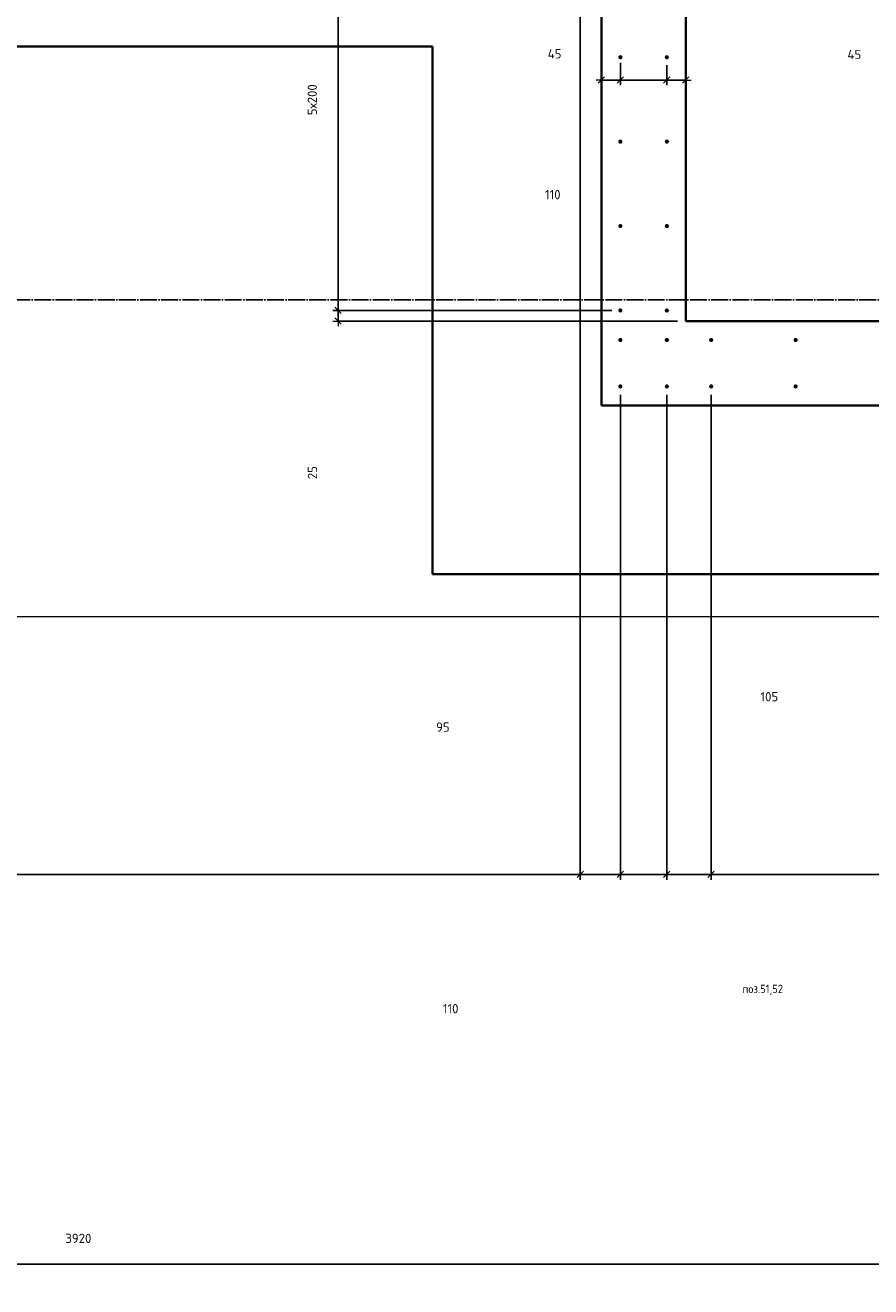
# Model space of a CAD drawing. Header units: millimetres. Extents: x 27309 to 183995, y -852 to 48500.
# Tile 62 of 93: x 158695 to 160698, y 27662 to 30651. Entities that reach past the tile are written whole.
import ezdxf

# ---------------------------------------------------------------- set-up
doc = ezdxf.new("R2010")
doc.units = ezdxf.units.MM
doc.header["$PDMODE"] = 65
doc.linetypes.add('______11', pattern=[50, 40, -5, 0, -5])
doc.linetypes.add('______5', pattern=[110, 80, -10, 10, -10])
for name, color, linetype, lineweight in [('Standard', 7, 'Continuous', 25), ('Арм.стержн. Выпуски', 180, 'Continuous', 35), ('Размерная линия_ общее', 7, 'Continuous', 13)]:
    doc.layers.add(name, color=color, linetype=linetype, lineweight=lineweight)
doc.layers.add('Осевая линия_ общее', color=7, linetype='______5', lineweight=13, true_color=0xa0a0a0)
doc.styles.add('ISOCPEUR', font='ISOCPEUR')
doc.dimstyles.new('DIMSTYLE_3', dxfattribs={"dimtxt": 22, "dimasz": 25, "dimexe": 0, "dimexo": 0, "dimgap": 11, "dimtad": 2, "dimdec": 0, "dimrnd": 5, "dimzin": 12, "dimdsep": 46, "dimtxsty": 'ISOCPEUR', "dimblk1": 'ALL_ML_STRICH', "dimblk2": 'ALL_ML_STRICH', "dimsah": 1, "dimcen": 0, "dimclrd": 7, "dimclre": 256, "dimclrt": 7, "dimadec": 0, "dimazin": 0, "dimtfac": 1, "dimtdec": 0, "dimtix": 1, "dimtmove": 2, "dimatfit": 3, "dimfxl": 0, "dimtzin": 0, "dimlwd": 0, "dimlwe": -3, "dimarcsym": 0})
doc.dimstyles.new('DIMSTYLE_4', dxfattribs={"dimtxt": 22, "dimasz": 25, "dimexe": 0, "dimexo": 0, "dimgap": 11, "dimtad": 2, "dimdec": 0, "dimrnd": 5, "dimzin": 12, "dimdsep": 46, "dimtxsty": 'ISOCPEUR', "dimblk1": 'ALL_ML_STRICH', "dimblk2": 'ALL_ML_STRICH', "dimsah": 1, "dimcen": 0, "dimclrd": 7, "dimclre": 256, "dimclrt": 7, "dimadec": 0, "dimazin": 0, "dimtfac": 1, "dimtdec": 0, "dimtix": 1, "dimtmove": 2, "dimatfit": 3, "dimfxl": 0, "dimtvp": 1.2, "dimtzin": 0, "dimlwd": 0, "dimlwe": -3, "dimarcsym": 0})
doc.dimstyles.new('DIMSTYLE_5', dxfattribs={"dimtxt": 22, "dimasz": 25, "dimexe": 0, "dimexo": 0, "dimgap": 11, "dimtad": 2, "dimdec": 0, "dimrnd": 5, "dimzin": 12, "dimdsep": 46, "dimtxsty": 'ISOCPEUR', "dimblk1": 'ALL_ML_STRICH', "dimblk2": 'ALL_ML_STRICH', "dimsah": 1, "dimcen": 0, "dimclrd": 7, "dimclre": 256, "dimclrt": 7, "dimadec": 0, "dimazin": 0, "dimtfac": 1, "dimtdec": 0, "dimtix": 1, "dimtmove": 2, "dimatfit": 3, "dimfxl": 0, "dimtvp": 1.2, "dimtzin": 0, "dimlwd": 0, "dimlwe": -3, "dimarcsym": 0})
doc.dimstyles.new('DIMSTYLE_7', dxfattribs={"dimtxt": 22, "dimasz": 25, "dimexe": 0, "dimexo": 0, "dimgap": 11, "dimtad": 0, "dimdec": 0, "dimrnd": 5, "dimzin": 12, "dimdsep": 46, "dimtxsty": 'ISOCPEUR', "dimblk1": 'ALL_ML_STRICH', "dimblk2": 'ALL_ML_STRICH', "dimsah": 1, "dimcen": 0, "dimclrd": 7, "dimclre": 256, "dimclrt": 7, "dimadec": 0, "dimazin": 0, "dimtfac": 1, "dimtdec": 0, "dimtix": 1, "dimtmove": 2, "dimatfit": 3, "dimfxl": 0, "dimtzin": 0, "dimlwd": 0, "dimlwe": -3, "dimarcsym": 0})

# ---------------------------------------------------------------- blocks, each defined once
blk = doc.blocks.new('ALL_ML_STRICH')
at = {"color": 0, "linetype": 'ByBlock', "lineweight": -2}
for p, q in [((-1, 0), (0.5, 0)), ((-0.3, -0.3), (0.3, 0.3)), ((0, -0.5), (0, 0.5))]:
    blk.add_line(p, q, dxfattribs=at)
blk = doc.blocks.new('*D16')
at = {"layer": 'DEFPOINTS', "color": 7, "linetype": 'Continuous', "lineweight": 13, "transparency": 33554687}
for p in [(159436.2, 29950), (160105, 29975), (160260, 29950)]:
    blk.add_point(p, dxfattribs=at)
at = {"layer": 'Размерная линия_ общее', "color": 253, "linetype": 'Continuous', "lineweight": -2, "true_color": 0xa0a0a0, "transparency": 33554687}
for p, q in [((160085, 29975), (159436.2, 29975)), ((160240, 29950), (159436.2, 29950))]:
    blk.add_line(p, q, dxfattribs=at)
at = {"layer": 'Размерная линия_ общее', "color": 7, "linetype": 'Continuous', "lineweight": -2, "transparency": 33554687}
blk.add_line((159436.2, 29950), (159436.2, 29975), dxfattribs=at)
at = {"layer": 'Размерная линия_ общее', "color": 7, "linetype": 'Continuous', "lineweight": 13, "transparency": 33554687, "xscale": 25, "yscale": 25, "zscale": 25}
for p, rotation in [((159436.2, 29975), 90), ((159436.2, 29950), 270)]:
    blk.add_blockref('ALL_ML_STRICH', p, dxfattribs=dict(at, rotation=rotation))
at = {"layer": 'Размерная линия_ общее', "color": 7, "linetype": 'Continuous', "lineweight": 13, "transparency": 33554687, "insert": (159375.6, 29590.9), "char_height": 22, "width": 44, "attachment_point": 5, "rotation": 90, "style": 'ISOCPEUR'}
blk.add_mtext('\\A1;{25}', dxfattribs=at)
blk = doc.blocks.new('*D17')
at = {"layer": 'DEFPOINTS', "color": 7, "linetype": 'Continuous', "lineweight": 13, "transparency": 33554687}
for p in [(160105, 30975), (159436.2, 29975), (160105, 29975)]:
    blk.add_point(p, dxfattribs=at)
at = {"layer": 'Размерная линия_ общее', "color": 253, "linetype": 'Continuous', "lineweight": -2, "true_color": 0xa0a0a0, "transparency": 33554687}
for p, q in [((160085, 30975), (159436.2, 30975)), ((160085, 29975), (159436.2, 29975))]:
    blk.add_line(p, q, dxfattribs=at)
at = {"layer": 'Размерная линия_ общее', "color": 7, "linetype": 'Continuous', "lineweight": -2, "transparency": 33554687}
blk.add_line((159436.2, 29975), (159436.2, 30975), dxfattribs=at)
at = {"layer": 'Размерная линия_ общее', "color": 7, "linetype": 'Continuous', "lineweight": 13, "transparency": 33554687, "xscale": 25, "yscale": 25, "zscale": 25}
for p, rotation in [((159436.2, 30975), 90), ((159436.2, 29975), 270)]:
    blk.add_blockref('ALL_ML_STRICH', p, dxfattribs=dict(at, rotation=rotation))
at = {"layer": 'Размерная линия_ общее', "color": 7, "linetype": 'Continuous', "lineweight": 13, "transparency": 33554687, "insert": (159364.2, 30437.6), "char_height": 22, "width": 1.1, "attachment_point": 1, "rotation": 90, "line_spacing_factor": 0.60241, "style": 'ISOCPEUR'}
blk.add_mtext('5х200', dxfattribs=at)
blk = doc.blocks.new('*D36')
at = {"layer": 'DEFPOINTS', "color": 7, "linetype": 'Continuous', "lineweight": 13, "transparency": 33554687}
for p in [(156860, 27715.7), (156860, 27662.1), (160780, 27662.1)]:
    blk.add_point(p, dxfattribs=at)
at = {"layer": 'Размерная линия_ общее', "color": 253, "linetype": 'Continuous', "lineweight": -2, "true_color": 0xa0a0a0, "transparency": 33554687}
for p, q in [((156860, 27682.1), (156860, 27715.7)), ((160780, 27682.1), (160780, 27715.7))]:
    blk.add_line(p, q, dxfattribs=at)
at = {"layer": 'Размерная линия_ общее', "color": 7, "linetype": 'Continuous', "lineweight": -2, "transparency": 33554687}
blk.add_line((156860, 27715.7), (160780, 27715.7), dxfattribs=at)
at = {"layer": 'Размерная линия_ общее', "color": 7, "linetype": 'Continuous', "lineweight": 13, "transparency": 33554687, "xscale": 25, "yscale": 25, "zscale": 25, "rotation": 180}
blk.add_blockref('ALL_ML_STRICH', (156860, 27715.7), dxfattribs=at)
at = {"layer": 'Размерная линия_ общее', "color": 7, "linetype": 'Continuous', "lineweight": 13, "transparency": 33554687, "xscale": 25, "yscale": 25, "zscale": 25}
blk.add_blockref('ALL_ML_STRICH', (160780, 27715.7), dxfattribs=at)
at = {"layer": 'Размерная линия_ общее', "color": 7, "linetype": 'Continuous', "lineweight": 13, "transparency": 33554687, "insert": (158821.1, 27776.7), "char_height": 22, "width": 88, "attachment_point": 5, "style": 'ISOCPEUR'}
blk.add_mtext('\\A1;{3920}', dxfattribs=at)
blk = doc.blocks.new('*D146')
at = {"layer": 'DEFPOINTS', "color": 7, "linetype": 'Continuous', "lineweight": 13, "transparency": 33554687}
for p in [(160215, 30576.3), (160260, 30520.9), (160260, 30481.6)]:
    blk.add_point(p, dxfattribs=at)
at = {"layer": 'Размерная линия_ общее', "color": 253, "linetype": 'Continuous', "lineweight": -2, "true_color": 0xa0a0a0, "transparency": 33554687}
for p, q in [((160215, 30556.3), (160215, 30520.9)), ((160260, 30501.6), (160260, 30520.9))]:
    blk.add_line(p, q, dxfattribs=at)
at = {"layer": 'Размерная линия_ общее', "color": 7, "linetype": 'Continuous', "lineweight": -2, "transparency": 33554687}
blk.add_line((160260, 30520.9), (160215, 30520.9), dxfattribs=at)
at = {"layer": 'Размерная линия_ общее', "color": 7, "linetype": 'Continuous', "lineweight": 13, "transparency": 33554687, "xscale": 25, "yscale": 25, "zscale": 25}
for p, rotation in [((160215, 30520.9), 180), ((160260, 30520.9), 360)]:
    blk.add_blockref('ALL_ML_STRICH', p, dxfattribs=dict(at, rotation=rotation))
at = {"layer": 'Размерная линия_ общее', "color": 7, "linetype": 'Continuous', "lineweight": 13, "transparency": 33554687, "insert": (160659, 30581.4), "char_height": 22, "width": 44, "attachment_point": 5, "style": 'ISOCPEUR'}
blk.add_mtext('\\A1;{45}', dxfattribs=at)
blk = doc.blocks.new('*D147')
at = {"layer": 'DEFPOINTS', "color": 7, "linetype": 'Continuous', "lineweight": 13, "transparency": 33554687}
for p in [(160105, 30581.3), (160215, 30576.3), (160215, 30520.9)]:
    blk.add_point(p, dxfattribs=at)
at = {"layer": 'Размерная линия_ общее', "color": 253, "linetype": 'Continuous', "lineweight": -2, "true_color": 0xa0a0a0, "transparency": 33554687}
for p, q in [((160105, 30561.3), (160105, 30520.9)), ((160215, 30556.3), (160215, 30520.9))]:
    blk.add_line(p, q, dxfattribs=at)
at = {"layer": 'Размерная линия_ общее', "color": 7, "linetype": 'Continuous', "lineweight": -2, "transparency": 33554687}
blk.add_line((160215, 30520.9), (160105, 30520.9), dxfattribs=at)
at = {"layer": 'Размерная линия_ общее', "color": 7, "linetype": 'Continuous', "lineweight": 13, "transparency": 33554687, "xscale": 25, "yscale": 25, "zscale": 25}
for p, rotation in [((160105, 30520.9), 180), ((160215, 30520.9), 360)]:
    blk.add_blockref('ALL_ML_STRICH', p, dxfattribs=dict(at, rotation=rotation))
at = {"layer": 'Размерная линия_ общее', "color": 7, "linetype": 'Continuous', "lineweight": 13, "transparency": 33554687, "insert": (159944.7, 30249.4), "char_height": 22, "width": 66, "attachment_point": 5, "style": 'ISOCPEUR'}
blk.add_mtext('\\A1;{110}', dxfattribs=at)
blk = doc.blocks.new('*D148')
at = {"layer": 'DEFPOINTS', "color": 7, "linetype": 'Continuous', "lineweight": 13, "transparency": 33554687}
for p in [(160105, 30581.3), (160105, 30520.9), (160060, 30492.4)]:
    blk.add_point(p, dxfattribs=at)
at = {"layer": 'Размерная линия_ общее', "color": 253, "linetype": 'Continuous', "lineweight": -2, "true_color": 0xa0a0a0, "transparency": 33554687}
for p, q in [((160105, 30561.3), (160105, 30520.9)), ((160060, 30512.4), (160060, 30520.9))]:
    blk.add_line(p, q, dxfattribs=at)
at = {"layer": 'Размерная линия_ общее', "color": 7, "linetype": 'Continuous', "lineweight": -2, "transparency": 33554687}
blk.add_line((160105, 30520.9), (160060, 30520.9), dxfattribs=at)
at = {"layer": 'Размерная линия_ общее', "color": 7, "linetype": 'Continuous', "lineweight": 13, "transparency": 33554687, "xscale": 25, "yscale": 25, "zscale": 25}
for p, rotation in [((160060, 30520.9), 180), ((160105, 30520.9), 360)]:
    blk.add_blockref('ALL_ML_STRICH', p, dxfattribs=dict(at, rotation=rotation))
at = {"layer": 'Размерная линия_ общее', "color": 7, "linetype": 'Continuous', "lineweight": 13, "transparency": 33554687, "insert": (159949.2, 30583.1), "char_height": 22, "width": 44, "attachment_point": 5, "style": 'ISOCPEUR'}
blk.add_mtext('\\A1;{45}', dxfattribs=at)
blk = doc.blocks.new('*D596')
at = {"layer": 'DEFPOINTS', "color": 7, "linetype": 'Continuous', "lineweight": 13, "transparency": 33554687}
for p in [(157010, 31045), (160010, 31045), (157010, 28639)]:
    blk.add_point(p, dxfattribs=at)
at = {"layer": 'Размерная линия_ общее', "color": 253, "linetype": 'Continuous', "lineweight": -2, "true_color": 0xa0a0a0, "transparency": 33554687}
for p, q in [((157010, 31025), (157010, 28639)), ((160010, 31025), (160010, 28639))]:
    blk.add_line(p, q, dxfattribs=at)
at = {"layer": 'Размерная линия_ общее', "color": 7, "linetype": 'Continuous', "lineweight": -2, "transparency": 33554687}
blk.add_line((157010, 28639), (160010, 28639), dxfattribs=at)
at = {"layer": 'Размерная линия_ общее', "color": 7, "linetype": 'Continuous', "lineweight": 13, "transparency": 33554687, "xscale": 25, "yscale": 25, "zscale": 25, "rotation": 180}
blk.add_blockref('ALL_ML_STRICH', (157010, 28639), dxfattribs=at)
at = {"layer": 'Размерная линия_ общее', "color": 7, "linetype": 'Continuous', "lineweight": 13, "transparency": 33554687, "xscale": 25, "yscale": 25, "zscale": 25}
blk.add_blockref('ALL_ML_STRICH', (160010, 28639), dxfattribs=at)
at = {"layer": 'Размерная линия_ общее', "color": 7, "linetype": 'Continuous', "lineweight": 13, "transparency": 33554687, "insert": (158428.6, 28711), "char_height": 22, "width": 1.1, "attachment_point": 1, "line_spacing_factor": 0.60241, "style": 'ISOCPEUR'}
blk.add_mtext('15х200=3000', dxfattribs=at)
blk = doc.blocks.new('*D597')
at = {"layer": 'DEFPOINTS', "color": 7, "linetype": 'Continuous', "lineweight": 13, "transparency": 33554687}
for p in [(160010, 31045), (160105, 29795), (160010, 28639)]:
    blk.add_point(p, dxfattribs=at)
at = {"layer": 'Размерная линия_ общее', "color": 253, "linetype": 'Continuous', "lineweight": -2, "true_color": 0xa0a0a0, "transparency": 33554687}
for p, q in [((160010, 31025), (160010, 28639)), ((160105, 29775), (160105, 28639))]:
    blk.add_line(p, q, dxfattribs=at)
at = {"layer": 'Размерная линия_ общее', "color": 7, "linetype": 'Continuous', "lineweight": -2, "transparency": 33554687}
blk.add_line((160010, 28639), (160105, 28639), dxfattribs=at)
at = {"layer": 'Размерная линия_ общее', "color": 7, "linetype": 'Continuous', "lineweight": 13, "transparency": 33554687, "xscale": 25, "yscale": 25, "zscale": 25, "rotation": 180}
blk.add_blockref('ALL_ML_STRICH', (160010, 28639), dxfattribs=at)
at = {"layer": 'Размерная линия_ общее', "color": 7, "linetype": 'Continuous', "lineweight": 13, "transparency": 33554687, "xscale": 25, "yscale": 25, "zscale": 25}
blk.add_blockref('ALL_ML_STRICH', (160105, 28639), dxfattribs=at)
at = {"layer": 'Размерная линия_ общее', "color": 7, "linetype": 'Continuous', "lineweight": 13, "transparency": 33554687, "insert": (159684.5, 28987.9), "char_height": 22, "width": 44, "attachment_point": 5, "style": 'ISOCPEUR'}
blk.add_mtext('\\A1;{95}', dxfattribs=at)
blk = doc.blocks.new('*D598')
at = {"layer": 'DEFPOINTS', "color": 7, "linetype": 'Continuous', "lineweight": 13, "transparency": 33554687}
for p in [(160105, 29795), (160215, 29795), (160105, 28639)]:
    blk.add_point(p, dxfattribs=at)
at = {"layer": 'Размерная линия_ общее', "color": 253, "linetype": 'Continuous', "lineweight": -2, "true_color": 0xa0a0a0, "transparency": 33554687}
for p, q in [((160105, 29775), (160105, 28639)), ((160215, 29775), (160215, 28639))]:
    blk.add_line(p, q, dxfattribs=at)
at = {"layer": 'Размерная линия_ общее', "color": 7, "linetype": 'Continuous', "lineweight": -2, "transparency": 33554687}
blk.add_line((160105, 28639), (160215, 28639), dxfattribs=at)
at = {"layer": 'Размерная линия_ общее', "color": 7, "linetype": 'Continuous', "lineweight": 13, "transparency": 33554687, "xscale": 25, "yscale": 25, "zscale": 25, "rotation": 180}
blk.add_blockref('ALL_ML_STRICH', (160105, 28639), dxfattribs=at)
at = {"layer": 'Размерная линия_ общее', "color": 7, "linetype": 'Continuous', "lineweight": 13, "transparency": 33554687, "xscale": 25, "yscale": 25, "zscale": 25}
blk.add_blockref('ALL_ML_STRICH', (160215, 28639), dxfattribs=at)
at = {"layer": 'Размерная линия_ общее', "color": 7, "linetype": 'Continuous', "lineweight": 13, "transparency": 33554687, "insert": (159703, 28320.9), "char_height": 22, "width": 66, "attachment_point": 5, "style": 'ISOCPEUR'}
blk.add_mtext('\\A1;{110}', dxfattribs=at)
blk = doc.blocks.new('*D599')
at = {"layer": 'DEFPOINTS', "color": 7, "linetype": 'Continuous', "lineweight": 13, "transparency": 33554687}
for p in [(160215, 29795), (160320, 29795), (160215, 28639)]:
    blk.add_point(p, dxfattribs=at)
at = {"layer": 'Размерная линия_ общее', "color": 253, "linetype": 'Continuous', "lineweight": -2, "true_color": 0xa0a0a0, "transparency": 33554687}
for p, q in [((160215, 29775), (160215, 28639)), ((160320, 29775), (160320, 28639))]:
    blk.add_line(p, q, dxfattribs=at)
at = {"layer": 'Размерная линия_ общее', "color": 7, "linetype": 'Continuous', "lineweight": -2, "transparency": 33554687}
blk.add_line((160215, 28639), (160320, 28639), dxfattribs=at)
at = {"layer": 'Размерная линия_ общее', "color": 7, "linetype": 'Continuous', "lineweight": 13, "transparency": 33554687, "xscale": 25, "yscale": 25, "zscale": 25, "rotation": 180}
blk.add_blockref('ALL_ML_STRICH', (160215, 28639), dxfattribs=at)
at = {"layer": 'Размерная линия_ общее', "color": 7, "linetype": 'Continuous', "lineweight": 13, "transparency": 33554687, "xscale": 25, "yscale": 25, "zscale": 25}
blk.add_blockref('ALL_ML_STRICH', (160320, 28639), dxfattribs=at)
at = {"layer": 'Размерная линия_ общее', "color": 7, "linetype": 'Continuous', "lineweight": 13, "transparency": 33554687, "insert": (160457.8, 29060), "char_height": 22, "width": 66, "attachment_point": 5, "style": 'ISOCPEUR'}
blk.add_mtext('\\A1;{105}', dxfattribs=at)
blk = doc.blocks.new('*D600')
at = {"layer": 'DEFPOINTS', "color": 7, "linetype": 'Continuous', "lineweight": 13, "transparency": 33554687}
for p in [(160320, 29795), (161520, 29795), (160320, 28639)]:
    blk.add_point(p, dxfattribs=at)
at = {"layer": 'Размерная линия_ общее', "color": 253, "linetype": 'Continuous', "lineweight": -2, "true_color": 0xa0a0a0, "transparency": 33554687}
for p, q in [((160320, 29775), (160320, 28639)), ((161520, 29775), (161520, 28639))]:
    blk.add_line(p, q, dxfattribs=at)
at = {"layer": 'Размерная линия_ общее', "color": 7, "linetype": 'Continuous', "lineweight": -2, "transparency": 33554687}
blk.add_line((160320, 28639), (161520, 28639), dxfattribs=at)
at = {"layer": 'Размерная линия_ общее', "color": 7, "linetype": 'Continuous', "lineweight": 13, "transparency": 33554687, "xscale": 25, "yscale": 25, "zscale": 25, "rotation": 180}
blk.add_blockref('ALL_ML_STRICH', (160320, 28639), dxfattribs=at)
at = {"layer": 'Размерная линия_ общее', "color": 7, "linetype": 'Continuous', "lineweight": 13, "transparency": 33554687, "xscale": 25, "yscale": 25, "zscale": 25}
blk.add_blockref('ALL_ML_STRICH', (161520, 28639), dxfattribs=at)
at = {"layer": 'Размерная линия_ общее', "color": 7, "linetype": 'Continuous', "lineweight": 13, "transparency": 33554687, "insert": (160882.6, 28711), "char_height": 22, "width": 1.1, "attachment_point": 1, "line_spacing_factor": 0.60241, "style": 'ISOCPEUR'}
blk.add_mtext('6х200', dxfattribs=at)

msp = doc.modelspace()

# ---------------------------------------------------------------- hatches: boundary and pattern name
at = {"layer": 'Арм.стержн. Выпуски', "linetype": 'Continuous', "lineweight": 35, "transparency": 33554687}
for points in [[(160110, 30575), (160109.6, 30576.9), (160108.5, 30578.5), (160106.9, 30579.6), (160105, 30580), (160103.1, 30579.6), (160101.5, 30578.5), (160100.4, 30576.9), (160100, 30575), (160100.4, 30573.1), (160101.5, 30571.5), (160103.1, 30570.4), (160105, 30570), (160106.9, 30570.4), (160108.5, 30571.5), (160109.6, 30573.1)], [(160220, 30575), (160219.6, 30576.9), (160218.5, 30578.5), (160216.9, 30579.6), (160215, 30580), (160213.1, 30579.6), (160211.5, 30578.5), (160210.4, 30576.9), (160210, 30575), (160210.4, 30573.1), (160211.5, 30571.5), (160213.1, 30570.4), (160215, 30570), (160216.9, 30570.4), (160218.5, 30571.5), (160219.6, 30573.1)], [(160110, 30375), (160109.6, 30376.9), (160108.5, 30378.5), (160106.9, 30379.6), (160105, 30380), (160103.1, 30379.6), (160101.5, 30378.5), (160100.4, 30376.9), (160100, 30375), (160100.4, 30373.1), (160101.5, 30371.5), (160103.1, 30370.4), (160105, 30370), (160106.9, 30370.4), (160108.5, 30371.5), (160109.6, 30373.1)], [(160220, 30375), (160219.6, 30376.9), (160218.5, 30378.5), (160216.9, 30379.6), (160215, 30380), (160213.1, 30379.6), (160211.5, 30378.5), (160210.4, 30376.9), (160210, 30375), (160210.4, 30373.1), (160211.5, 30371.5), (160213.1, 30370.4), (160215, 30370), (160216.9, 30370.4), (160218.5, 30371.5), (160219.6, 30373.1)], [(160110, 30175), (160109.6, 30176.9), (160108.5, 30178.5), (160106.9, 30179.6), (160105, 30180), (160103.1, 30179.6), (160101.5, 30178.5), (160100.4, 30176.9), (160100, 30175), (160100.4, 30173.1), (160101.5, 30171.5), (160103.1, 30170.4), (160105, 30170), (160106.9, 30170.4), (160108.5, 30171.5), (160109.6, 30173.1)], [(160220, 30175), (160219.6, 30176.9), (160218.5, 30178.5), (160216.9, 30179.6), (160215, 30180), (160213.1, 30179.6), (160211.5, 30178.5), (160210.4, 30176.9), (160210, 30175), (160210.4, 30173.1), (160211.5, 30171.5), (160213.1, 30170.4), (160215, 30170), (160216.9, 30170.4), (160218.5, 30171.5), (160219.6, 30173.1)], [(160110, 29975), (160109.6, 29976.9), (160108.5, 29978.5), (160106.9, 29979.6), (160105, 29980), (160103.1, 29979.6), (160101.5, 29978.5), (160100.4, 29976.9), (160100, 29975), (160100.4, 29973.1), (160101.5, 29971.5), (160103.1, 29970.4), (160105, 29970), (160106.9, 29970.4), (160108.5, 29971.5), (160109.6, 29973.1)], [(160220, 29975), (160219.6, 29976.9), (160218.5, 29978.5), (160216.9, 29979.6), (160215, 29980), (160213.1, 29979.6), (160211.5, 29978.5), (160210.4, 29976.9), (160210, 29975), (160210.4, 29973.1), (160211.5, 29971.5), (160213.1, 29970.4), (160215, 29970), (160216.9, 29970.4), (160218.5, 29971.5), (160219.6, 29973.1)], [(160110, 29905), (160109.6, 29906.9), (160108.5, 29908.5), (160106.9, 29909.6), (160105, 29910), (160103.1, 29909.6), (160101.5, 29908.5), (160100.4, 29906.9), (160100, 29905), (160100.4, 29903.1), (160101.5, 29901.5), (160103.1, 29900.4), (160105, 29900), (160106.9, 29900.4), (160108.5, 29901.5), (160109.6, 29903.1)], [(160220, 29905), (160219.6, 29906.9), (160218.5, 29908.5), (160216.9, 29909.6), (160215, 29910), (160213.1, 29909.6), (160211.5, 29908.5), (160210.4, 29906.9), (160210, 29905), (160210.4, 29903.1), (160211.5, 29901.5), (160213.1, 29900.4), (160215, 29900), (160216.9, 29900.4), (160218.5, 29901.5), (160219.6, 29903.1)], [(160325, 29905), (160324.6, 29906.9), (160323.5, 29908.5), (160321.9, 29909.6), (160320, 29910), (160318.1, 29909.6), (160316.5, 29908.5), (160315.4, 29906.9), (160315, 29905), (160315.4, 29903.1), (160316.5, 29901.5), (160318.1, 29900.4), (160320, 29900), (160321.9, 29900.4), (160323.5, 29901.5), (160324.6, 29903.1)], [(160525, 29905), (160524.6, 29906.9), (160523.5, 29908.5), (160521.9, 29909.6), (160520, 29910), (160518.1, 29909.6), (160516.5, 29908.5), (160515.4, 29906.9), (160515, 29905), (160515.4, 29903.1), (160516.5, 29901.5), (160518.1, 29900.4), (160520, 29900), (160521.9, 29900.4), (160523.5, 29901.5), (160524.6, 29903.1)], [(160110, 29795), (160109.6, 29796.9), (160108.5, 29798.5), (160106.9, 29799.6), (160105, 29800), (160103.1, 29799.6), (160101.5, 29798.5), (160100.4, 29796.9), (160100, 29795), (160100.4, 29793.1), (160101.5, 29791.5), (160103.1, 29790.4), (160105, 29790), (160106.9, 29790.4), (160108.5, 29791.5), (160109.6, 29793.1)], [(160220, 29795), (160219.6, 29796.9), (160218.5, 29798.5), (160216.9, 29799.6), (160215, 29800), (160213.1, 29799.6), (160211.5, 29798.5), (160210.4, 29796.9), (160210, 29795), (160210.4, 29793.1), (160211.5, 29791.5), (160213.1, 29790.4), (160215, 29790), (160216.9, 29790.4), (160218.5, 29791.5), (160219.6, 29793.1)], [(160325, 29795), (160324.6, 29796.9), (160323.5, 29798.5), (160321.9, 29799.6), (160320, 29800), (160318.1, 29799.6), (160316.5, 29798.5), (160315.4, 29796.9), (160315, 29795), (160315.4, 29793.1), (160316.5, 29791.5), (160318.1, 29790.4), (160320, 29790), (160321.9, 29790.4), (160323.5, 29791.5), (160324.6, 29793.1)], [(160525, 29795), (160524.6, 29796.9), (160523.5, 29798.5), (160521.9, 29799.6), (160520, 29800), (160518.1, 29799.6), (160516.5, 29798.5), (160515.4, 29796.9), (160515, 29795), (160515.4, 29793.1), (160516.5, 29791.5), (160518.1, 29790.4), (160520, 29790), (160521.9, 29790.4), (160523.5, 29791.5), (160524.6, 29793.1)]]:
    msp.add_hatch(color=4, dxfattribs=at).paths.add_polyline_path(points)

# ---------------------------------------------------------------- linework, layer by layer
at = {"color": 7, "linetype": 'Continuous', "lineweight": 35, "transparency": 33554687}
for p, q in [((160060, 29750), (160060, 31000)), ((160260, 31000), (160260, 29950)), ((160260, 29950), (163980, 29950)), ((160260, 29750), (160060, 29750)), ((164180, 29750), (160260, 29750))]:
    msp.add_line(p, q, dxfattribs=at)
at = {"layer": 'Standard', "color": 7, "linetype": 'Continuous', "lineweight": 13, "transparency": 33554687}
msp.add_lwpolyline([(125100, 29250), (167980, 29250), (167980, 48500), (125100, 48500), (125100, 29250)], dxfattribs=at)
at = {"layer": 'Осевая линия_ общее', "color": 253, "linetype": '______11', "lineweight": -3, "true_color": 0xa0a0a0, "transparency": 33554687}
msp.add_line((125200, 30000), (169325.4, 30000), dxfattribs=at)
at = {"layer": 'Размерная линия_ общее', "color": 7, "linetype": 'Continuous', "lineweight": 35, "transparency": 33554687}
for p, q in [((159660, 30600), (154060, 30600)), ((159660, 29350), (159660, 30600)), ((164580, 29350), (159660, 29350))]:
    msp.add_line(p, q, dxfattribs=at)

# ---------------------------------------------------------------- texts
at = {"layer": 'Standard', "color": 7, "linetype": 'Continuous', "lineweight": 13, "transparency": 33554687, "insert": (160394.1, 28353), "char_height": 20, "width": 104.817, "attachment_point": 7, "style": 'ISOCPEUR'}
msp.add_mtext('\\A1;{\\fISOCPEUR|i0|b0;\\H20.000000;\\W0.909091;\\C7;поз.51,52}\\P', dxfattribs=at)

# ---------------------------------------------------------------- dimensions: what is measured, and where the dimension line sits
at = {"layer": 'Размерная линия_ общее', "color": 7, "linetype": 'Continuous', "lineweight": 13, "transparency": 33554687}
for base, p1, p2, text, picture, middle in [((160010, 28639), (157010, 31025), (160010, 31025), '15х200=3000', '*D596', (158510, 28650)), ((161520, 28639), (160320, 29775), (161520, 29775), '6х200', '*D600', (160920, 28650))]:
    dim = msp.add_linear_dim(base=base, p1=p1, p2=p2, text=text, dimstyle='DIMSTYLE_3', override={"dimpost": '<>', "dimclrd": 7, "dimclre": 253, "dimclrt": 7, "dimlwd": 0, "dimlwe": 65533}, dxfattribs=at)
    dim.commit()
    dim.dimension.update_dxf_attribs({"geometry": picture, "text_midpoint": middle, "dimtype": 160})
for base, p1, p2, dimstyle, picture, middle in [((160105, 28639), (160010, 31025), (160105, 29775), 'DIMSTYLE_3', '*D597', (159684.5, 28987.9)), ((160215, 28639), (160105, 29775), (160215, 29775), 'DIMSTYLE_7', '*D598', (159703, 28320.9)), ((160320, 28639), (160215, 29775), (160320, 29775), 'DIMSTYLE_3', '*D599', (160457.8, 29060)), ((160780, 27715.7), (156860, 27682.1), (160780, 27682.1), 'DIMSTYLE_3', '*D36', (158821.1, 27776.7))]:
    dim = msp.add_linear_dim(base=base, p1=p1, p2=p2, dimstyle=dimstyle, override={"dimpost": '<>', "dimclrd": 7, "dimclre": 253, "dimclrt": 7, "dimlwd": 0, "dimlwe": 65533}, dxfattribs=at)
    dim.commit()
    dim.dimension.update_dxf_attribs({"geometry": picture, "text_midpoint": middle, "dimtype": 160})
dim = msp.add_linear_dim(base=(159436.2, 30975), p1=(160085, 29975), p2=(160085, 30975), angle=90, text='5х200', dimstyle='DIMSTYLE_3', override={"dimpost": '<>', "dimclrd": 7, "dimclre": 253, "dimclrt": 7, "dimlwd": 0, "dimlwe": 65533}, dxfattribs=at)
dim.commit()
dim.dimension.update_dxf_attribs({"geometry": '*D17', "text_midpoint": (159425.2, 30475), "dimtype": 160})
for base, p1, p2, angle, dimstyle, picture, middle in [((160105, 30520.9), (160215, 30556.3), (160105, 30561.3), 180, 'DIMSTYLE_3', '*D147', (159944.7, 30249.4)), ((160060, 30520.9), (160105, 30561.3), (160060, 30512.4), 180, 'DIMSTYLE_5', '*D148', (159949.2, 30583.1)), ((160215, 30520.9), (160260, 30501.6), (160215, 30556.3), 180, 'DIMSTYLE_5', '*D146', (160659, 30581.4)), ((159436.2, 29975), (160240, 29950), (160085, 29975), 90, 'DIMSTYLE_4', '*D16', (159375.6, 29590.9))]:
    dim = msp.add_linear_dim(base=base, p1=p1, p2=p2, angle=angle, dimstyle=dimstyle, override={"dimpost": '<>', "dimclrd": 7, "dimclre": 253, "dimclrt": 7, "dimlwd": 0, "dimlwe": 65533}, dxfattribs=at)
    dim.commit()
    dim.dimension.update_dxf_attribs({"geometry": picture, "text_midpoint": middle, "dimtype": 160})

doc.saveas('drawing.dxf')
